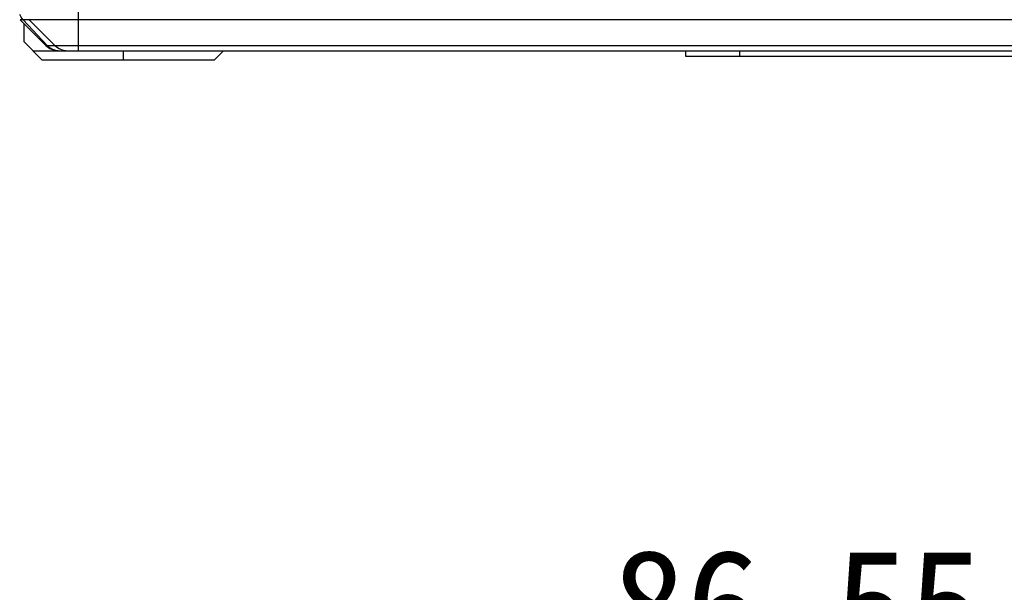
# Model space of a CAD drawing. Header units: millimetres. Extents: x 90 to 358, y 74 to 282.
# Tile 23 of 256: x 155 to 182, y 237 to 253. Entities that reach past the tile are written whole.
import ezdxf

# ---------------------------------------------------------------- set-up
doc = ezdxf.new("R2010")
doc.units = ezdxf.units.MM
doc.header["$LTSCALE"] = 23.1
doc.layers.add('20_ALL_FEATURES', color=7, linetype='CONTINUOUS')
doc.layers.add('51__DRAFT_DIMS', color=7, linetype='CONTINUOUS')
doc.styles.get("Standard").update_dxf_attribs({"font": 'simfang.ttf'})

msp = doc.modelspace()

# ---------------------------------------------------------------- linework, layer by layer
at = {"layer": '20_ALL_FEATURES'}
for p, q in [((156.972, 281.634), (156.972, 251.884)), ((156.075, 252.03), (155.368, 252.738)), ((210.825, 252.738), (155.368, 252.738)), ((156.116, 252.03), (155.453, 252.738)), ((155.472, 252.634), (155.472, 252.134)), ((156.325, 252.03), (155.618, 252.738)), ((155.972, 251.634), (155.472, 252.134)), ((156.075, 252.03), (210.118, 252.03)), ((155.722, 251.884), (210.722, 251.884)), ((158.222, 251.634), (158.222, 251.884)), ((160.972, 251.884), (160.722, 251.634)), ((173.695, 251.884), (173.695, 251.734)), ((173.695, 251.734), (195.445, 251.734)), ((175.195, 251.734), (175.195, 251.884)), ((155.972, 251.634), (160.722, 251.634))]:
    msp.add_line(p, q, dxfattribs=at)
for centre, radius, start, end in [((156.429, 252.384), 0.5, 225, 270), ((156.466, 252.359), 0.48, 223.1531, 228.1572), ((156.461, 252.353), 0.472, 228.1339, 238.2399), ((156.679, 252.384), 0.5, 225, 270), ((156.452, 252.339), 0.456, 238.276, 248.6503), ((156.448, 252.331), 0.447, 248.7047, 264.549), ((156.447, 252.322), 0.438, 264.5945, 269.9905)]:
    msp.add_arc(centre, radius, start, end, dxfattribs=at)
msp.add_open_spline([(155.453, 252.738), (155.414, 252.779), (155.382, 252.828), (155.359, 252.88)], degree=3, dxfattribs=at)

# ---------------------------------------------------------------- texts
at = {"layer": '51__DRAFT_DIMS', "insert": (176.776, 238.143), "char_height": 3, "attachment_point": 2, "line_spacing_factor": 0.9}
msp.add_mtext('\\A1;86.55', dxfattribs=at)

doc.saveas('drawing.dxf')
